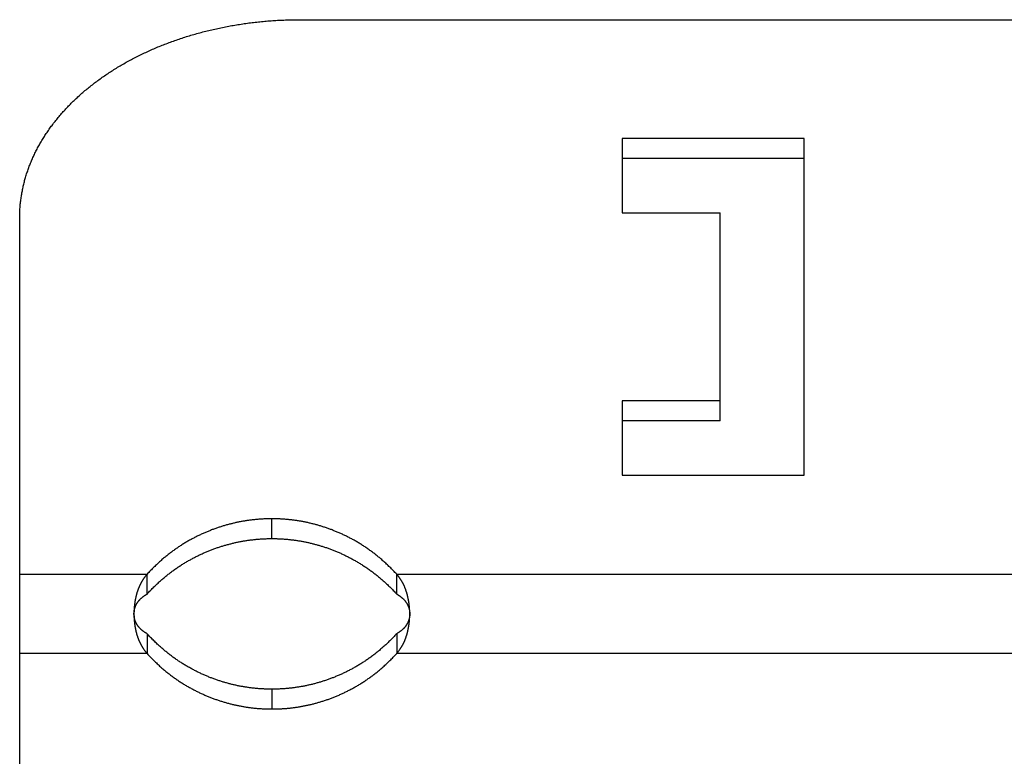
# Model space of a CAD drawing. Extents: x 0 to 841, y 0 to 594.
# Tile 16 of 66: x 114 to 131, y 375 to 388. Entities that reach past the tile are written whole.
import ezdxf

# ---------------------------------------------------------------- set-up
doc = ezdxf.new("R2010")
doc.units = 0
doc.header["$LTSCALE"] = 46.255
doc.layers.get('0').update_dxf_attribs({"linetype": 'CONTINUOUS'})

msp = doc.modelspace()

# ---------------------------------------------------------------- linework, layer by layer
at = {"color": 7, "linetype": 'CONTINUOUS'}
for p, q in [((118.541, 387.715), (142.57, 387.715)), ((124.32, 385.594), (124.32, 384.268)), ((127.57, 385.594), (124.32, 385.594)), ((127.57, 379.583), (127.57, 385.594)), ((127.57, 385.24), (124.32, 385.24)), ((124.32, 384.268), (126.07, 384.268)), ((126.07, 380.556), (126.07, 384.268)), ((124.32, 380.909), (124.32, 379.583)), ((126.07, 380.909), (124.32, 380.909)), ((126.07, 380.556), (124.32, 380.556)), ((124.32, 379.583), (127.57, 379.583)), ((115.842, 377.462), (115.842, 377.816)), ((120.297, 377.462), (120.297, 377.816)), ((115.842, 376.755), (115.842, 376.401)), ((120.297, 376.755), (120.297, 376.401))]:
    msp.add_line(p, q, dxfattribs=at)
at = {"color": 9, "linetype": 'CONTINUOUS'}
for p, q in [((118.07, 378.453), (118.07, 378.806)), ((113.57, 377.816), (115.842, 377.816)), ((120.297, 377.816), (140.842, 377.816)), ((115.842, 376.401), (113.57, 376.401)), ((140.842, 376.401), (120.297, 376.401)), ((118.07, 375.764), (118.07, 375.411))]:
    msp.add_line(p, q, dxfattribs=at)
at = {"color": 7, "linetype": 'CONTINUOUS'}
for points in [[(116.467, 387.387), (116.493, 387.396), (116.519, 387.404), (116.545, 387.412), (116.571, 387.42), (116.597, 387.428), (116.623, 387.436), (116.65, 387.444), (116.676, 387.452), (116.702, 387.459), (116.729, 387.467), (116.756, 387.474), (116.782, 387.481), (116.809, 387.489), (116.836, 387.496), (116.863, 387.503), (116.889, 387.509), (116.916, 387.516), (116.943, 387.523), (116.97, 387.529), (116.997, 387.536), (117.025, 387.542), (117.052, 387.548), (117.079, 387.554), (117.106, 387.56), (117.134, 387.566), (117.161, 387.572), (117.188, 387.577), (117.216, 387.583), (117.243, 387.588), (117.271, 387.594), (117.299, 387.599), (117.326, 387.604), (117.354, 387.609), (117.382, 387.614), (117.409, 387.619), (117.437, 387.623), (117.465, 387.628), (117.493, 387.632), (117.521, 387.636), (117.549, 387.641), (117.577, 387.645), (117.605, 387.649), (117.633, 387.652), (117.661, 387.656), (117.689, 387.66), (117.717, 387.663), (117.745, 387.667), (117.773, 387.67), (117.802, 387.673), (117.83, 387.676), (117.858, 387.679), (117.886, 387.682), (117.915, 387.685), (117.943, 387.687), (117.971, 387.69), (118, 387.692), (118.028, 387.694), (118.056, 387.696), (118.085, 387.698), (118.113, 387.7), (118.142, 387.702), (118.17, 387.704), (118.199, 387.705), (118.227, 387.707), (118.256, 387.708), (118.284, 387.709), (118.313, 387.71), (118.341, 387.711), (118.37, 387.712), (118.398, 387.713), (118.427, 387.714), (118.455, 387.714), (118.484, 387.715), (118.513, 387.715), (118.541, 387.715)], [(113.57, 366.222), (113.57, 384.2), (113.57, 384.22), (113.57, 384.24), (113.571, 384.26), (113.572, 384.28), (113.573, 384.301), (113.574, 384.321), (113.575, 384.341), (113.576, 384.361), (113.578, 384.381), (113.579, 384.402), (113.581, 384.422), (113.583, 384.442), (113.586, 384.462), (113.588, 384.482), (113.59, 384.502), (113.593, 384.522), (113.596, 384.542), (113.599, 384.562), (113.602, 384.583), (113.606, 384.603), (113.609, 384.623), (113.613, 384.643), (113.617, 384.663), (113.621, 384.683), (113.625, 384.703), (113.629, 384.723), (113.633, 384.743), (113.638, 384.763), (113.643, 384.782), (113.648, 384.802), (113.653, 384.822), (113.658, 384.842), (113.664, 384.862), (113.669, 384.882), (113.675, 384.901), (113.681, 384.921), (113.687, 384.941), (113.693, 384.961), (113.7, 384.98), (113.706, 385), (113.713, 385.02), (113.72, 385.039), (113.727, 385.059), (113.734, 385.078), (113.741, 385.098), (113.749, 385.117), (113.756, 385.137), (113.764, 385.156), (113.772, 385.176), (113.78, 385.195), (113.789, 385.214), (113.797, 385.234), (113.806, 385.253), (113.814, 385.272), (113.823, 385.291), (113.832, 385.31), (113.842, 385.33), (113.851, 385.349), (113.86, 385.368), (113.87, 385.387), (113.88, 385.406), (113.89, 385.425), (113.9, 385.443), (113.91, 385.462), (113.921, 385.481), (113.931, 385.5), (113.942, 385.519), (113.953, 385.537), (113.964, 385.556), (113.975, 385.574), (113.987, 385.593), (113.998, 385.611), (114.01, 385.63), (114.021, 385.648), (114.033, 385.667), (114.045, 385.685), (114.058, 385.703), (114.07, 385.721), (114.083, 385.739), (114.095, 385.758), (114.108, 385.776), (114.121, 385.794), (114.134, 385.812), (114.147, 385.829), (114.161, 385.847), (114.174, 385.865), (114.188, 385.883), (114.202, 385.9), (114.216, 385.918), (114.23, 385.936), (114.244, 385.953), (114.259, 385.971), (114.273, 385.988), (114.288, 386.005), (114.303, 386.023), (114.318, 386.04), (114.333, 386.057), (114.348, 386.074), (114.363, 386.091), (114.379, 386.108), (114.395, 386.125), (114.41, 386.142), (114.426, 386.158), (114.442, 386.175), (114.458, 386.192), (114.475, 386.208), (114.491, 386.225), (114.508, 386.241), (114.525, 386.258), (114.541, 386.274), (114.558, 386.29), (114.575, 386.306), (114.593, 386.322), (114.61, 386.339), (114.628, 386.354), (114.645, 386.37), (114.663, 386.386), (114.681, 386.402), (114.699, 386.418), (114.717, 386.433), (114.735, 386.449), (114.754, 386.464), (114.772, 386.48), (114.791, 386.495), (114.81, 386.51), (114.829, 386.525), (114.848, 386.54), (114.867, 386.555), (114.886, 386.57), (114.905, 386.585), (114.925, 386.6), (114.944, 386.614), (114.964, 386.629), (114.984, 386.644), (115.004, 386.658), (115.024, 386.672), (115.044, 386.687), (115.065, 386.701), (115.085, 386.715), (115.105, 386.729), (115.126, 386.743), (115.147, 386.757), (115.168, 386.771), (115.189, 386.784), (115.21, 386.798), (115.231, 386.811), (115.252, 386.825), (115.274, 386.838), (115.295, 386.852), (115.317, 386.865), (115.339, 386.878), (115.361, 386.891), (115.383, 386.904), (115.405, 386.917), (115.427, 386.929), (115.449, 386.942), (115.471, 386.954), (115.494, 386.967), (115.516, 386.979), (115.539, 386.992), (115.562, 387.004), (115.585, 387.016), (115.608, 387.028), (115.631, 387.04), (115.654, 387.052), (115.677, 387.063), (115.7, 387.075), (115.724, 387.087), (115.747, 387.098), (115.771, 387.109), (115.795, 387.121), (115.819, 387.132), (115.842, 387.143), (115.866, 387.154), (115.89, 387.165), (115.915, 387.175), (115.939, 387.186), (115.963, 387.197), (115.988, 387.207), (116.012, 387.218), (116.037, 387.228), (116.061, 387.238), (116.086, 387.248), (116.111, 387.258), (116.136, 387.268), (116.161, 387.278), (116.186, 387.287), (116.211, 387.297), (116.236, 387.306), (116.262, 387.316), (116.287, 387.325), (116.312, 387.334), (116.338, 387.343), (116.364, 387.352), (116.389, 387.361), (116.415, 387.37), (116.441, 387.379), (116.467, 387.387)], [(118.055, 378.806), (118.041, 378.806), (118.026, 378.806), (118.012, 378.806), (117.997, 378.805), (117.983, 378.805), (117.968, 378.805), (117.953, 378.804), (117.939, 378.803), (117.924, 378.803), (117.909, 378.802), (117.895, 378.801), (117.88, 378.8), (117.865, 378.799), (117.85, 378.798), (117.835, 378.797), (117.821, 378.796), (117.806, 378.795), (117.791, 378.793), (117.776, 378.792), (117.761, 378.79), (117.746, 378.789), (117.731, 378.787), (117.716, 378.785), (117.7, 378.783), (117.685, 378.781), (117.67, 378.779), (117.655, 378.777), (117.64, 378.775), (117.624, 378.773), (117.609, 378.771), (117.594, 378.768), (117.579, 378.766), (117.564, 378.763), (117.549, 378.761), (117.534, 378.758), (117.519, 378.755), (117.504, 378.752), (117.489, 378.749), (117.474, 378.746), (117.459, 378.743), (117.443, 378.74), (117.428, 378.737), (117.413, 378.734), (117.398, 378.73), (117.383, 378.727), (117.368, 378.723), (117.353, 378.719), (117.338, 378.716), (117.323, 378.712), (117.308, 378.708), (117.293, 378.704), (117.278, 378.7), (117.263, 378.696), (117.248, 378.691), (117.233, 378.687), (117.217, 378.683), (117.202, 378.678), (117.187, 378.674), (117.172, 378.669), (117.157, 378.664), (117.142, 378.659), (117.127, 378.654), (117.112, 378.649), (117.097, 378.644), (117.082, 378.639), (117.067, 378.634), (117.052, 378.628), (117.037, 378.623), (117.022, 378.617), (117.007, 378.612), (116.992, 378.606), (116.977, 378.6), (116.962, 378.594), (116.947, 378.588), (116.932, 378.582), (116.917, 378.576), (116.901, 378.569), (116.886, 378.563), (116.871, 378.556), (116.856, 378.55), (116.841, 378.543), (116.826, 378.536), (116.811, 378.529), (116.796, 378.522), (116.781, 378.515), (116.766, 378.508), (116.751, 378.501), (116.736, 378.493), (116.721, 378.486), (116.706, 378.478), (116.691, 378.47), (116.675, 378.463), (116.66, 378.455), (116.645, 378.447), (116.63, 378.438), (116.615, 378.43), (116.6, 378.422), (116.585, 378.413), (116.57, 378.404), (116.555, 378.396), (116.54, 378.387), (116.525, 378.378), (116.51, 378.369), (116.495, 378.36), (116.48, 378.351), (116.465, 378.341), (116.45, 378.332), (116.436, 378.322), (116.421, 378.313), (116.406, 378.303), (116.392, 378.293), (116.377, 378.283), (116.363, 378.273), (116.348, 378.263), (116.334, 378.253), (116.319, 378.243), (116.305, 378.233), (116.291, 378.222), (116.277, 378.212), (116.263, 378.201), (116.249, 378.19), (116.235, 378.18), (116.221, 378.169), (116.207, 378.158), (116.193, 378.147), (116.179, 378.135), (116.165, 378.124), (116.151, 378.113), (116.137, 378.101), (116.123, 378.089), (116.109, 378.077), (116.095, 378.064), (116.081, 378.052), (116.067, 378.039), (116.052, 378.026), (116.038, 378.013), (116.023, 377.999), (116.009, 377.985), (115.994, 377.971), (115.979, 377.957), (115.964, 377.942), (115.949, 377.928), (115.934, 377.913), (115.919, 377.897), (115.904, 377.881), (115.889, 377.865), (115.873, 377.849), (115.858, 377.833), (115.842, 377.816)], [(120.297, 377.816), (120.282, 377.833), (120.266, 377.849), (120.251, 377.865), (120.235, 377.881), (120.22, 377.897), (120.205, 377.913), (120.19, 377.928), (120.175, 377.942), (120.16, 377.957), (120.145, 377.971), (120.131, 377.985), (120.116, 377.999), (120.101, 378.013), (120.087, 378.026), (120.073, 378.039), (120.058, 378.052), (120.044, 378.064), (120.03, 378.077), (120.016, 378.089), (120.002, 378.101), (119.988, 378.113), (119.974, 378.124), (119.96, 378.135), (119.946, 378.147), (119.933, 378.158), (119.919, 378.169), (119.905, 378.18), (119.891, 378.19), (119.877, 378.201), (119.863, 378.212), (119.848, 378.222), (119.834, 378.233), (119.82, 378.243), (119.805, 378.253), (119.791, 378.263), (119.777, 378.273), (119.762, 378.283), (119.748, 378.293), (119.733, 378.303), (119.718, 378.313), (119.704, 378.322), (119.689, 378.332), (119.674, 378.341), (119.659, 378.351), (119.644, 378.36), (119.629, 378.369), (119.614, 378.378), (119.599, 378.387), (119.584, 378.396), (119.569, 378.404), (119.554, 378.413), (119.539, 378.422), (119.524, 378.43), (119.509, 378.438), (119.494, 378.447), (119.479, 378.455), (119.464, 378.463), (119.449, 378.47), (119.434, 378.478), (119.419, 378.486), (119.404, 378.493), (119.388, 378.501), (119.373, 378.508), (119.358, 378.515), (119.343, 378.522), (119.328, 378.529), (119.313, 378.536), (119.298, 378.543), (119.283, 378.55), (119.268, 378.556), (119.253, 378.563), (119.238, 378.569), (119.223, 378.576), (119.208, 378.582), (119.193, 378.588), (119.178, 378.594), (119.162, 378.6), (119.147, 378.606), (119.132, 378.612), (119.117, 378.617), (119.102, 378.623), (119.087, 378.628), (119.072, 378.634), (119.057, 378.639), (119.042, 378.644), (119.027, 378.649), (119.012, 378.654), (118.997, 378.659), (118.982, 378.664), (118.967, 378.669), (118.952, 378.674), (118.937, 378.678), (118.922, 378.683), (118.907, 378.687), (118.892, 378.691), (118.877, 378.696), (118.862, 378.7), (118.846, 378.704), (118.831, 378.708), (118.816, 378.712), (118.801, 378.716), (118.786, 378.719), (118.771, 378.723), (118.756, 378.727), (118.741, 378.73), (118.726, 378.734), (118.711, 378.737), (118.696, 378.74), (118.681, 378.743), (118.666, 378.746), (118.651, 378.749), (118.636, 378.752), (118.621, 378.755), (118.605, 378.758), (118.59, 378.761), (118.575, 378.763), (118.56, 378.766), (118.545, 378.768), (118.53, 378.771), (118.515, 378.773), (118.5, 378.775), (118.484, 378.777), (118.469, 378.779), (118.454, 378.781), (118.439, 378.783), (118.424, 378.785), (118.409, 378.787), (118.394, 378.789), (118.379, 378.79), (118.364, 378.792), (118.349, 378.793), (118.334, 378.795), (118.319, 378.796), (118.304, 378.797), (118.289, 378.798), (118.274, 378.799), (118.259, 378.8), (118.245, 378.801), (118.23, 378.802), (118.215, 378.803), (118.201, 378.803), (118.186, 378.804), (118.171, 378.805), (118.157, 378.805), (118.142, 378.805), (118.128, 378.806), (118.113, 378.806), (118.099, 378.806), (118.084, 378.806), (118.055, 378.806)], [(115.842, 377.462), (115.858, 377.479), (115.873, 377.496), (115.889, 377.512), (115.904, 377.528), (115.919, 377.544), (115.934, 377.559), (115.949, 377.574), (115.964, 377.589), (115.979, 377.603), (115.994, 377.618), (116.009, 377.632), (116.023, 377.646), (116.038, 377.659), (116.052, 377.672), (116.067, 377.685), (116.081, 377.698), (116.095, 377.711), (116.109, 377.723), (116.123, 377.735), (116.137, 377.747), (116.151, 377.759), (116.165, 377.771), (116.179, 377.782), (116.193, 377.793), (116.207, 377.804), (116.221, 377.815), (116.235, 377.826), (116.249, 377.837), (116.263, 377.848), (116.277, 377.858), (116.291, 377.869), (116.305, 377.879), (116.319, 377.889), (116.334, 377.9), (116.348, 377.91), (116.363, 377.92), (116.377, 377.93), (116.392, 377.94), (116.406, 377.949), (116.421, 377.959), (116.436, 377.969), (116.45, 377.978), (116.465, 377.988), (116.48, 377.997), (116.495, 378.006), (116.51, 378.015), (116.525, 378.024), (116.54, 378.033), (116.555, 378.042), (116.57, 378.051), (116.585, 378.06), (116.6, 378.068), (116.615, 378.076), (116.63, 378.085), (116.645, 378.093), (116.66, 378.101), (116.675, 378.109), (116.691, 378.117), (116.706, 378.125), (116.721, 378.132), (116.736, 378.14), (116.751, 378.147), (116.766, 378.154), (116.781, 378.162), (116.796, 378.169), (116.811, 378.176), (116.826, 378.183), (116.841, 378.19), (116.856, 378.196), (116.871, 378.203), (116.886, 378.209), (116.901, 378.216), (116.917, 378.222), (116.932, 378.228), (116.947, 378.235), (116.962, 378.241), (116.977, 378.247), (116.992, 378.252), (117.007, 378.258), (117.022, 378.264), (117.037, 378.269), (117.052, 378.275), (117.067, 378.28), (117.082, 378.285), (117.097, 378.291), (117.112, 378.296), (117.127, 378.301), (117.142, 378.306), (117.157, 378.311), (117.172, 378.315), (117.187, 378.32), (117.202, 378.325), (117.217, 378.329), (117.233, 378.334), (117.248, 378.338), (117.263, 378.342), (117.278, 378.346), (117.293, 378.35), (117.308, 378.354), (117.323, 378.358), (117.338, 378.362), (117.353, 378.366), (117.368, 378.369), (117.383, 378.373), (117.398, 378.377), (117.413, 378.38), (117.428, 378.383), (117.443, 378.387), (117.459, 378.39), (117.474, 378.393), (117.489, 378.396), (117.504, 378.399), (117.519, 378.402), (117.534, 378.404), (117.549, 378.407), (117.564, 378.41), (117.579, 378.412), (117.594, 378.415), (117.609, 378.417), (117.624, 378.419), (117.64, 378.422), (117.655, 378.424), (117.67, 378.426), (117.685, 378.428), (117.7, 378.43), (117.716, 378.432), (117.731, 378.433), (117.746, 378.435), (117.761, 378.437), (117.776, 378.438), (117.791, 378.44), (117.806, 378.441), (117.821, 378.442), (117.835, 378.444), (117.85, 378.445), (117.865, 378.446), (117.88, 378.447), (117.895, 378.448), (117.909, 378.448), (117.924, 378.449), (117.939, 378.45), (117.953, 378.451), (117.968, 378.451), (117.983, 378.452), (117.997, 378.452), (118.012, 378.452), (118.026, 378.452), (118.041, 378.453), (118.055, 378.453)], [(118.055, 378.453), (118.084, 378.453), (118.099, 378.453), (118.113, 378.452), (118.128, 378.452), (118.142, 378.452), (118.157, 378.452), (118.171, 378.451), (118.186, 378.451), (118.201, 378.45), (118.215, 378.449), (118.23, 378.448), (118.245, 378.448), (118.259, 378.447), (118.274, 378.446), (118.289, 378.445), (118.304, 378.444), (118.319, 378.442), (118.334, 378.441), (118.349, 378.44), (118.364, 378.438), (118.379, 378.437), (118.394, 378.435), (118.409, 378.433), (118.424, 378.432), (118.439, 378.43), (118.454, 378.428), (118.469, 378.426), (118.484, 378.424), (118.5, 378.422), (118.515, 378.419), (118.53, 378.417), (118.545, 378.415), (118.56, 378.412), (118.575, 378.41), (118.59, 378.407), (118.605, 378.404), (118.621, 378.402), (118.636, 378.399), (118.651, 378.396), (118.666, 378.393), (118.681, 378.39), (118.696, 378.387), (118.711, 378.383), (118.726, 378.38), (118.741, 378.377), (118.756, 378.373), (118.771, 378.369), (118.786, 378.366), (118.801, 378.362), (118.816, 378.358), (118.831, 378.354), (118.846, 378.35), (118.862, 378.346), (118.877, 378.342), (118.892, 378.338), (118.907, 378.334), (118.922, 378.329), (118.937, 378.325), (118.952, 378.32), (118.967, 378.315), (118.982, 378.311), (118.997, 378.306), (119.012, 378.301), (119.027, 378.296), (119.042, 378.291), (119.057, 378.285), (119.072, 378.28), (119.087, 378.275), (119.102, 378.269), (119.117, 378.264), (119.132, 378.258), (119.147, 378.252), (119.162, 378.247), (119.178, 378.241), (119.193, 378.235), (119.208, 378.228), (119.223, 378.222), (119.238, 378.216), (119.253, 378.209), (119.268, 378.203), (119.283, 378.196), (119.298, 378.19), (119.313, 378.183), (119.328, 378.176), (119.343, 378.169), (119.358, 378.162), (119.373, 378.154), (119.388, 378.147), (119.404, 378.14), (119.419, 378.132), (119.434, 378.125), (119.449, 378.117), (119.464, 378.109), (119.479, 378.101), (119.494, 378.093), (119.509, 378.085), (119.524, 378.076), (119.539, 378.068), (119.554, 378.06), (119.569, 378.051), (119.584, 378.042), (119.599, 378.033), (119.614, 378.024), (119.629, 378.015), (119.644, 378.006), (119.659, 377.997), (119.674, 377.988), (119.689, 377.978), (119.704, 377.969), (119.718, 377.959), (119.733, 377.949), (119.748, 377.94), (119.762, 377.93), (119.777, 377.92), (119.791, 377.91), (119.805, 377.9), (119.82, 377.889), (119.834, 377.879), (119.848, 377.869), (119.863, 377.858), (119.877, 377.848), (119.891, 377.837), (119.905, 377.826), (119.919, 377.815), (119.933, 377.804), (119.946, 377.793), (119.96, 377.782), (119.974, 377.771), (119.988, 377.759), (120.002, 377.747), (120.016, 377.735), (120.03, 377.723), (120.044, 377.711), (120.058, 377.698), (120.073, 377.685), (120.087, 377.672), (120.101, 377.659), (120.116, 377.646), (120.131, 377.632), (120.145, 377.618), (120.16, 377.603), (120.175, 377.589), (120.19, 377.574), (120.205, 377.559), (120.22, 377.544), (120.235, 377.528), (120.251, 377.512), (120.266, 377.496), (120.282, 377.479), (120.297, 377.462)], [(115.842, 377.816), (115.837, 377.81), (115.832, 377.804), (115.827, 377.799), (115.823, 377.793), (115.818, 377.787), (115.813, 377.782), (115.809, 377.776), (115.804, 377.77), (115.8, 377.764), (115.796, 377.759), (115.792, 377.753), (115.787, 377.747), (115.783, 377.741), (115.779, 377.735), (115.775, 377.729), (115.771, 377.723), (115.767, 377.717), (115.764, 377.711), (115.76, 377.705), (115.756, 377.699), (115.753, 377.693), (115.749, 377.687), (115.745, 377.681), (115.742, 377.675), (115.739, 377.669), (115.735, 377.663), (115.732, 377.657), (115.729, 377.651), (115.726, 377.645), (115.723, 377.639), (115.72, 377.633), (115.717, 377.626), (115.714, 377.62), (115.711, 377.614), (115.708, 377.607), (115.705, 377.601), (115.702, 377.595), (115.699, 377.588), (115.697, 377.582), (115.694, 377.575), (115.691, 377.569), (115.689, 377.562), (115.686, 377.556), (115.684, 377.549), (115.681, 377.543), (115.679, 377.536), (115.677, 377.529), (115.674, 377.523), (115.672, 377.516), (115.67, 377.509), (115.668, 377.502), (115.665, 377.496), (115.663, 377.489), (115.661, 377.482), (115.659, 377.475), (115.657, 377.468), (115.655, 377.461), (115.653, 377.454), (115.652, 377.447), (115.65, 377.441), (115.648, 377.434), (115.646, 377.427), (115.645, 377.42), (115.643, 377.413), (115.641, 377.406), (115.64, 377.399), (115.638, 377.391), (115.637, 377.384), (115.635, 377.377), (115.634, 377.37), (115.633, 377.363), (115.631, 377.356), (115.63, 377.349), (115.629, 377.342), (115.627, 377.335), (115.626, 377.327), (115.625, 377.32), (115.624, 377.313), (115.623, 377.306), (115.622, 377.299), (115.621, 377.291), (115.62, 377.284), (115.619, 377.277), (115.618, 377.27), (115.618, 377.262), (115.617, 377.255), (115.616, 377.248), (115.615, 377.241), (115.615, 377.233), (115.614, 377.226), (115.613, 377.219), (115.613, 377.211), (115.612, 377.204), (115.612, 377.197), (115.611, 377.189), (115.611, 377.182), (115.611, 377.175), (115.61, 377.167), (115.61, 377.16), (115.61, 377.153), (115.61, 377.145), (115.609, 377.138), (115.609, 377.131), (115.609, 377.123), (115.609, 377.116), (115.609, 377.108)], [(120.53, 377.116), (120.53, 377.123), (120.53, 377.131), (120.53, 377.138), (120.53, 377.145), (120.529, 377.153), (120.529, 377.16), (120.529, 377.167), (120.529, 377.175), (120.528, 377.182), (120.528, 377.189), (120.527, 377.197), (120.527, 377.204), (120.526, 377.211), (120.526, 377.219), (120.525, 377.226), (120.525, 377.233), (120.524, 377.241), (120.523, 377.248), (120.522, 377.255), (120.522, 377.262), (120.521, 377.27), (120.52, 377.277), (120.519, 377.284), (120.518, 377.291), (120.517, 377.299), (120.516, 377.306), (120.515, 377.313), (120.514, 377.32), (120.513, 377.327), (120.512, 377.335), (120.511, 377.342), (120.509, 377.349), (120.508, 377.356), (120.507, 377.363), (120.505, 377.37), (120.504, 377.377), (120.502, 377.384), (120.501, 377.391), (120.499, 377.399), (120.498, 377.406), (120.496, 377.413), (120.495, 377.42), (120.493, 377.427), (120.491, 377.434), (120.489, 377.441), (120.488, 377.447), (120.486, 377.454), (120.484, 377.461), (120.482, 377.468), (120.48, 377.475), (120.478, 377.482), (120.476, 377.489), (120.474, 377.496), (120.472, 377.502), (120.469, 377.509), (120.467, 377.516), (120.465, 377.523), (120.463, 377.529), (120.46, 377.536), (120.458, 377.543), (120.455, 377.549), (120.453, 377.556), (120.45, 377.562), (120.448, 377.569), (120.445, 377.575), (120.443, 377.582), (120.44, 377.588), (120.437, 377.595), (120.434, 377.601), (120.432, 377.607), (120.429, 377.614), (120.426, 377.62), (120.423, 377.626), (120.42, 377.633), (120.417, 377.639), (120.414, 377.645), (120.41, 377.651), (120.407, 377.657), (120.404, 377.663), (120.401, 377.669), (120.397, 377.675), (120.394, 377.681), (120.39, 377.687), (120.387, 377.693), (120.383, 377.699), (120.379, 377.705), (120.376, 377.711), (120.372, 377.717), (120.368, 377.723), (120.364, 377.729), (120.36, 377.735), (120.356, 377.741), (120.352, 377.747), (120.348, 377.753), (120.343, 377.759), (120.339, 377.764), (120.335, 377.77), (120.33, 377.776), (120.326, 377.782), (120.321, 377.787), (120.317, 377.793), (120.312, 377.799), (120.307, 377.804), (120.302, 377.81), (120.297, 377.816)], [(115.609, 377.101), (115.609, 377.11), (115.609, 377.114), (115.609, 377.117), (115.609, 377.12), (115.61, 377.124), (115.61, 377.127), (115.61, 377.131), (115.61, 377.134), (115.61, 377.137), (115.611, 377.141), (115.611, 377.144), (115.611, 377.148), (115.612, 377.151), (115.612, 377.154), (115.613, 377.158), (115.613, 377.161), (115.614, 377.164), (115.614, 377.168), (115.615, 377.171), (115.615, 377.175), (115.616, 377.178), (115.617, 377.181), (115.617, 377.185), (115.618, 377.188), (115.619, 377.192), (115.62, 377.195), (115.621, 377.198), (115.622, 377.202), (115.622, 377.205), (115.623, 377.208), (115.624, 377.212), (115.625, 377.215), (115.627, 377.219), (115.628, 377.222), (115.629, 377.225), (115.63, 377.229), (115.631, 377.232), (115.633, 377.236), (115.634, 377.239), (115.635, 377.243), (115.637, 377.246), (115.638, 377.249), (115.639, 377.253), (115.641, 377.256), (115.643, 377.26), (115.644, 377.263), (115.646, 377.266), (115.647, 377.27), (115.649, 377.273), (115.651, 377.277), (115.653, 377.28), (115.655, 377.284), (115.657, 377.287), (115.658, 377.29), (115.66, 377.294), (115.663, 377.297), (115.665, 377.301), (115.667, 377.304), (115.669, 377.307), (115.671, 377.311), (115.673, 377.314), (115.676, 377.318), (115.678, 377.321), (115.681, 377.324), (115.683, 377.328), (115.686, 377.331), (115.688, 377.335), (115.691, 377.338), (115.694, 377.341), (115.696, 377.345), (115.699, 377.348), (115.702, 377.351), (115.705, 377.355), (115.708, 377.358), (115.711, 377.361), (115.714, 377.365), (115.717, 377.368), (115.72, 377.371), (115.724, 377.375), (115.727, 377.378), (115.73, 377.381), (115.734, 377.384), (115.737, 377.388), (115.741, 377.391), (115.745, 377.394), (115.749, 377.398), (115.753, 377.401), (115.757, 377.404), (115.761, 377.408), (115.765, 377.411), (115.769, 377.414), (115.774, 377.418), (115.778, 377.421), (115.783, 377.425), (115.788, 377.428), (115.793, 377.431), (115.798, 377.435), (115.803, 377.438), (115.808, 377.442), (115.813, 377.445), (115.819, 377.448), (115.824, 377.452), (115.83, 377.455), (115.836, 377.459), (115.842, 377.462)], [(120.297, 377.462), (120.303, 377.459), (120.309, 377.455), (120.315, 377.452), (120.32, 377.448), (120.326, 377.445), (120.331, 377.442), (120.337, 377.438), (120.342, 377.435), (120.347, 377.431), (120.351, 377.428), (120.356, 377.425), (120.361, 377.421), (120.365, 377.418), (120.37, 377.414), (120.374, 377.411), (120.378, 377.408), (120.383, 377.404), (120.387, 377.401), (120.391, 377.398), (120.394, 377.394), (120.398, 377.391), (120.402, 377.388), (120.405, 377.384), (120.409, 377.381), (120.412, 377.378), (120.416, 377.375), (120.419, 377.371), (120.422, 377.368), (120.425, 377.365), (120.428, 377.361), (120.431, 377.358), (120.434, 377.355), (120.437, 377.351), (120.44, 377.348), (120.443, 377.345), (120.446, 377.341), (120.448, 377.338), (120.451, 377.335), (120.454, 377.331), (120.456, 377.328), (120.459, 377.325), (120.461, 377.321), (120.463, 377.318), (120.466, 377.314), (120.468, 377.311), (120.47, 377.308), (120.472, 377.304), (120.475, 377.301), (120.477, 377.297), (120.479, 377.294), (120.481, 377.29), (120.483, 377.287), (120.485, 377.284), (120.487, 377.28), (120.488, 377.277), (120.49, 377.273), (120.492, 377.27), (120.494, 377.266), (120.495, 377.263), (120.497, 377.26), (120.498, 377.256), (120.5, 377.253), (120.501, 377.249), (120.503, 377.246), (120.504, 377.243), (120.505, 377.239), (120.507, 377.236), (120.508, 377.232), (120.509, 377.229), (120.51, 377.225), (120.512, 377.222), (120.513, 377.219), (120.514, 377.215), (120.515, 377.212), (120.516, 377.208), (120.517, 377.205), (120.518, 377.202), (120.519, 377.198), (120.519, 377.195), (120.52, 377.192), (120.521, 377.188), (120.522, 377.185), (120.523, 377.181), (120.523, 377.178), (120.524, 377.175), (120.525, 377.171), (120.525, 377.168), (120.526, 377.164), (120.526, 377.161), (120.527, 377.158), (120.527, 377.154), (120.528, 377.151), (120.528, 377.148), (120.528, 377.144), (120.529, 377.141), (120.529, 377.137), (120.529, 377.134), (120.529, 377.131), (120.53, 377.127), (120.53, 377.124), (120.53, 377.12), (120.53, 377.117), (120.53, 377.114), (120.53, 377.11)], [(115.842, 376.755), (115.836, 376.758), (115.83, 376.762), (115.824, 376.765), (115.819, 376.769), (115.813, 376.772), (115.808, 376.775), (115.803, 376.779), (115.798, 376.782), (115.793, 376.786), (115.788, 376.789), (115.783, 376.792), (115.778, 376.796), (115.774, 376.799), (115.769, 376.803), (115.765, 376.806), (115.761, 376.809), (115.757, 376.813), (115.753, 376.816), (115.749, 376.819), (115.745, 376.823), (115.741, 376.826), (115.737, 376.829), (115.734, 376.832), (115.73, 376.836), (115.727, 376.839), (115.724, 376.842), (115.72, 376.846), (115.717, 376.849), (115.714, 376.852), (115.711, 376.856), (115.708, 376.859), (115.705, 376.862), (115.702, 376.866), (115.699, 376.869), (115.696, 376.872), (115.694, 376.876), (115.691, 376.879), (115.688, 376.882), (115.686, 376.886), (115.683, 376.889), (115.681, 376.892), (115.678, 376.896), (115.676, 376.899), (115.673, 376.903), (115.671, 376.906), (115.669, 376.909), (115.667, 376.913), (115.665, 376.916), (115.663, 376.92), (115.66, 376.923), (115.658, 376.927), (115.657, 376.93), (115.655, 376.933), (115.653, 376.937), (115.651, 376.94), (115.649, 376.944), (115.647, 376.947), (115.646, 376.951), (115.644, 376.954), (115.643, 376.957), (115.641, 376.961), (115.639, 376.964), (115.638, 376.968), (115.637, 376.971), (115.635, 376.974), (115.634, 376.978), (115.633, 376.981), (115.631, 376.985), (115.63, 376.988), (115.629, 376.991), (115.628, 376.995), (115.627, 376.998), (115.625, 377.002), (115.624, 377.005), (115.623, 377.008), (115.622, 377.012), (115.622, 377.015), (115.621, 377.019), (115.62, 377.022), (115.619, 377.025), (115.618, 377.029), (115.617, 377.032), (115.617, 377.036), (115.616, 377.039), (115.615, 377.042), (115.615, 377.046), (115.614, 377.049), (115.614, 377.053), (115.613, 377.056), (115.613, 377.059), (115.612, 377.063), (115.612, 377.066), (115.611, 377.069), (115.611, 377.073), (115.611, 377.076), (115.61, 377.08), (115.61, 377.083), (115.61, 377.086), (115.61, 377.09), (115.61, 377.093), (115.609, 377.097), (115.609, 377.1), (115.609, 377.103), (115.609, 377.107)], [(115.609, 377.101), (115.609, 377.094), (115.609, 377.086), (115.609, 377.079), (115.61, 377.072), (115.61, 377.064), (115.61, 377.057), (115.61, 377.05), (115.611, 377.042), (115.611, 377.035), (115.611, 377.028), (115.612, 377.02), (115.612, 377.013), (115.613, 377.006), (115.613, 376.998), (115.614, 376.991), (115.615, 376.984), (115.615, 376.976), (115.616, 376.969), (115.617, 376.962), (115.618, 376.955), (115.618, 376.947), (115.619, 376.94), (115.62, 376.933), (115.621, 376.926), (115.622, 376.918), (115.623, 376.911), (115.624, 376.904), (115.625, 376.897), (115.626, 376.89), (115.627, 376.882), (115.629, 376.875), (115.63, 376.868), (115.631, 376.861), (115.633, 376.854), (115.634, 376.847), (115.635, 376.84), (115.637, 376.833), (115.638, 376.825), (115.64, 376.818), (115.641, 376.811), (115.643, 376.804), (115.645, 376.797), (115.646, 376.79), (115.648, 376.783), (115.65, 376.776), (115.652, 376.769), (115.653, 376.763), (115.655, 376.756), (115.657, 376.749), (115.659, 376.742), (115.661, 376.735), (115.663, 376.728), (115.665, 376.721), (115.668, 376.714), (115.67, 376.708), (115.672, 376.701), (115.674, 376.694), (115.677, 376.688), (115.679, 376.681), (115.681, 376.674), (115.684, 376.668), (115.686, 376.661), (115.689, 376.655), (115.691, 376.648), (115.694, 376.642), (115.697, 376.635), (115.699, 376.629), (115.702, 376.622), (115.705, 376.616), (115.708, 376.61), (115.711, 376.603), (115.714, 376.597), (115.717, 376.591), (115.72, 376.584), (115.723, 376.578), (115.726, 376.572), (115.729, 376.566), (115.732, 376.56), (115.735, 376.554), (115.739, 376.548), (115.742, 376.542), (115.745, 376.536), (115.749, 376.53), (115.753, 376.524), (115.756, 376.518), (115.76, 376.512), (115.764, 376.506), (115.767, 376.5), (115.771, 376.494), (115.775, 376.488), (115.779, 376.482), (115.783, 376.476), (115.787, 376.47), (115.792, 376.464), (115.796, 376.458), (115.8, 376.453), (115.804, 376.447), (115.809, 376.441), (115.813, 376.435), (115.818, 376.43), (115.823, 376.424), (115.827, 376.418), (115.832, 376.413), (115.837, 376.407), (115.842, 376.401)], [(120.53, 377.116), (120.53, 377.107), (120.53, 377.103), (120.53, 377.1), (120.53, 377.097), (120.53, 377.093), (120.53, 377.09), (120.529, 377.086), (120.529, 377.083), (120.529, 377.08), (120.529, 377.076), (120.528, 377.073), (120.528, 377.069), (120.528, 377.066), (120.527, 377.063), (120.527, 377.059), (120.526, 377.056), (120.526, 377.053), (120.525, 377.049), (120.525, 377.046), (120.524, 377.042), (120.523, 377.039), (120.523, 377.036), (120.522, 377.032), (120.521, 377.029), (120.52, 377.025), (120.519, 377.022), (120.519, 377.019), (120.518, 377.015), (120.517, 377.012), (120.516, 377.008), (120.515, 377.005), (120.514, 377.002), (120.513, 376.998), (120.512, 376.995), (120.51, 376.991), (120.509, 376.988), (120.508, 376.985), (120.507, 376.981), (120.505, 376.978), (120.504, 376.974), (120.503, 376.971), (120.501, 376.968), (120.5, 376.964), (120.498, 376.961), (120.497, 376.957), (120.495, 376.954), (120.494, 376.951), (120.492, 376.947), (120.49, 376.944), (120.488, 376.94), (120.487, 376.937), (120.485, 376.933), (120.483, 376.93), (120.481, 376.927), (120.479, 376.923), (120.477, 376.92), (120.475, 376.916), (120.473, 376.913), (120.47, 376.909), (120.468, 376.906), (120.466, 376.903), (120.463, 376.899), (120.461, 376.896), (120.459, 376.892), (120.456, 376.889), (120.454, 376.886), (120.451, 376.882), (120.448, 376.879), (120.446, 376.876), (120.443, 376.872), (120.44, 376.869), (120.437, 376.866), (120.434, 376.862), (120.431, 376.859), (120.428, 376.856), (120.425, 376.852), (120.422, 376.849), (120.419, 376.846), (120.416, 376.842), (120.412, 376.839), (120.409, 376.836), (120.405, 376.832), (120.402, 376.829), (120.398, 376.826), (120.394, 376.823), (120.391, 376.819), (120.387, 376.816), (120.383, 376.813), (120.378, 376.809), (120.374, 376.806), (120.37, 376.803), (120.365, 376.799), (120.361, 376.796), (120.356, 376.792), (120.351, 376.789), (120.347, 376.786), (120.342, 376.782), (120.337, 376.779), (120.331, 376.775), (120.326, 376.772), (120.32, 376.769), (120.315, 376.765), (120.309, 376.762), (120.303, 376.758), (120.297, 376.755)], [(120.297, 376.401), (120.302, 376.407), (120.307, 376.413), (120.312, 376.418), (120.317, 376.424), (120.321, 376.43), (120.326, 376.435), (120.33, 376.441), (120.335, 376.447), (120.339, 376.453), (120.343, 376.458), (120.348, 376.464), (120.352, 376.47), (120.356, 376.476), (120.36, 376.482), (120.364, 376.488), (120.368, 376.494), (120.372, 376.5), (120.376, 376.506), (120.379, 376.512), (120.383, 376.518), (120.387, 376.524), (120.39, 376.53), (120.394, 376.536), (120.397, 376.542), (120.401, 376.548), (120.404, 376.554), (120.407, 376.56), (120.41, 376.566), (120.414, 376.572), (120.417, 376.578), (120.42, 376.584), (120.423, 376.591), (120.426, 376.597), (120.429, 376.603), (120.432, 376.61), (120.434, 376.616), (120.437, 376.622), (120.44, 376.629), (120.443, 376.635), (120.445, 376.642), (120.448, 376.648), (120.45, 376.655), (120.453, 376.661), (120.455, 376.668), (120.458, 376.674), (120.46, 376.681), (120.463, 376.688), (120.465, 376.694), (120.467, 376.701), (120.469, 376.708), (120.472, 376.714), (120.474, 376.721), (120.476, 376.728), (120.478, 376.735), (120.48, 376.742), (120.482, 376.749), (120.484, 376.756), (120.486, 376.763), (120.488, 376.769), (120.489, 376.776), (120.491, 376.783), (120.493, 376.79), (120.495, 376.797), (120.496, 376.804), (120.498, 376.811), (120.499, 376.818), (120.501, 376.825), (120.502, 376.833), (120.504, 376.84), (120.505, 376.847), (120.507, 376.854), (120.508, 376.861), (120.509, 376.868), (120.511, 376.875), (120.512, 376.882), (120.513, 376.89), (120.514, 376.897), (120.515, 376.904), (120.516, 376.911), (120.517, 376.918), (120.518, 376.926), (120.519, 376.933), (120.52, 376.94), (120.521, 376.947), (120.522, 376.955), (120.522, 376.962), (120.523, 376.969), (120.524, 376.976), (120.525, 376.984), (120.525, 376.991), (120.526, 376.998), (120.526, 377.006), (120.527, 377.013), (120.527, 377.02), (120.528, 377.028), (120.528, 377.035), (120.529, 377.042), (120.529, 377.05), (120.529, 377.057), (120.529, 377.064), (120.53, 377.072), (120.53, 377.079), (120.53, 377.086), (120.53, 377.094), (120.53, 377.101), (120.53, 377.108)], [(118.084, 375.764), (118.055, 375.764), (118.041, 375.764), (118.026, 375.765), (118.012, 375.765), (117.997, 375.765), (117.983, 375.765), (117.968, 375.766), (117.953, 375.766), (117.939, 375.767), (117.924, 375.768), (117.909, 375.768), (117.895, 375.769), (117.88, 375.77), (117.865, 375.771), (117.85, 375.772), (117.835, 375.773), (117.821, 375.775), (117.806, 375.776), (117.791, 375.777), (117.776, 375.779), (117.761, 375.78), (117.746, 375.782), (117.731, 375.783), (117.716, 375.785), (117.7, 375.787), (117.685, 375.789), (117.67, 375.791), (117.655, 375.793), (117.64, 375.795), (117.624, 375.798), (117.609, 375.8), (117.594, 375.802), (117.579, 375.805), (117.564, 375.807), (117.549, 375.81), (117.534, 375.813), (117.519, 375.815), (117.504, 375.818), (117.489, 375.821), (117.474, 375.824), (117.459, 375.827), (117.443, 375.83), (117.428, 375.834), (117.413, 375.837), (117.398, 375.84), (117.383, 375.844), (117.368, 375.847), (117.353, 375.851), (117.338, 375.855), (117.323, 375.859), (117.308, 375.863), (117.293, 375.867), (117.278, 375.871), (117.263, 375.875), (117.248, 375.879), (117.233, 375.883), (117.217, 375.888), (117.202, 375.892), (117.187, 375.897), (117.172, 375.902), (117.157, 375.906), (117.142, 375.911), (117.127, 375.916), (117.112, 375.921), (117.097, 375.926), (117.082, 375.931), (117.067, 375.937), (117.052, 375.942), (117.037, 375.948), (117.022, 375.953), (117.007, 375.959), (116.992, 375.965), (116.977, 375.97), (116.962, 375.976), (116.947, 375.982), (116.932, 375.989), (116.917, 375.995), (116.901, 376.001), (116.886, 376.007), (116.871, 376.014), (116.856, 376.021), (116.841, 376.027), (116.826, 376.034), (116.811, 376.041), (116.796, 376.048), (116.781, 376.055), (116.766, 376.062), (116.751, 376.07), (116.736, 376.077), (116.721, 376.085), (116.706, 376.092), (116.691, 376.1), (116.675, 376.108), (116.66, 376.116), (116.645, 376.124), (116.63, 376.132), (116.615, 376.14), (116.6, 376.149), (116.585, 376.157), (116.57, 376.166), (116.555, 376.175), (116.54, 376.184), (116.525, 376.193), (116.51, 376.202), (116.495, 376.211), (116.48, 376.22), (116.465, 376.229), (116.45, 376.239), (116.436, 376.248), (116.421, 376.258), (116.406, 376.267), (116.392, 376.277), (116.377, 376.287), (116.363, 376.297), (116.348, 376.307), (116.334, 376.317), (116.319, 376.327), (116.305, 376.338), (116.291, 376.348), (116.277, 376.359), (116.263, 376.369), (116.249, 376.38), (116.235, 376.391), (116.221, 376.402), (116.207, 376.413), (116.193, 376.424), (116.179, 376.435), (116.165, 376.446), (116.151, 376.458), (116.137, 376.47), (116.123, 376.482), (116.109, 376.494), (116.095, 376.506), (116.081, 376.519), (116.067, 376.532), (116.052, 376.545), (116.038, 376.558), (116.023, 376.571), (116.009, 376.585), (115.994, 376.599), (115.979, 376.614), (115.964, 376.628), (115.949, 376.643), (115.934, 376.658), (115.919, 376.673), (115.904, 376.689), (115.889, 376.705), (115.873, 376.721), (115.858, 376.738), (115.842, 376.755)], [(120.297, 376.755), (120.282, 376.738), (120.266, 376.721), (120.251, 376.705), (120.235, 376.689), (120.22, 376.673), (120.205, 376.658), (120.19, 376.643), (120.175, 376.628), (120.16, 376.614), (120.145, 376.599), (120.131, 376.585), (120.116, 376.571), (120.101, 376.558), (120.087, 376.545), (120.073, 376.532), (120.058, 376.519), (120.044, 376.506), (120.03, 376.494), (120.016, 376.482), (120.002, 376.47), (119.988, 376.458), (119.974, 376.446), (119.96, 376.435), (119.946, 376.424), (119.933, 376.413), (119.919, 376.402), (119.905, 376.391), (119.891, 376.38), (119.877, 376.369), (119.863, 376.359), (119.848, 376.348), (119.834, 376.338), (119.82, 376.327), (119.805, 376.317), (119.791, 376.307), (119.777, 376.297), (119.762, 376.287), (119.748, 376.277), (119.733, 376.267), (119.718, 376.258), (119.704, 376.248), (119.689, 376.239), (119.674, 376.229), (119.659, 376.22), (119.644, 376.211), (119.629, 376.202), (119.614, 376.193), (119.599, 376.184), (119.584, 376.175), (119.569, 376.166), (119.554, 376.157), (119.539, 376.149), (119.524, 376.14), (119.509, 376.132), (119.494, 376.124), (119.479, 376.116), (119.464, 376.108), (119.449, 376.1), (119.434, 376.092), (119.419, 376.085), (119.404, 376.077), (119.388, 376.07), (119.373, 376.062), (119.358, 376.055), (119.343, 376.048), (119.328, 376.041), (119.313, 376.034), (119.298, 376.027), (119.283, 376.021), (119.268, 376.014), (119.253, 376.007), (119.238, 376.001), (119.223, 375.995), (119.208, 375.989), (119.193, 375.982), (119.178, 375.976), (119.162, 375.97), (119.147, 375.965), (119.132, 375.959), (119.117, 375.953), (119.102, 375.948), (119.087, 375.942), (119.072, 375.937), (119.057, 375.931), (119.042, 375.926), (119.027, 375.921), (119.012, 375.916), (118.997, 375.911), (118.982, 375.906), (118.967, 375.902), (118.952, 375.897), (118.937, 375.892), (118.922, 375.888), (118.907, 375.883), (118.892, 375.879), (118.877, 375.875), (118.862, 375.871), (118.846, 375.867), (118.831, 375.863), (118.816, 375.859), (118.801, 375.855), (118.786, 375.851), (118.771, 375.847), (118.756, 375.844), (118.741, 375.84), (118.726, 375.837), (118.711, 375.834), (118.696, 375.83), (118.681, 375.827), (118.666, 375.824), (118.651, 375.821), (118.636, 375.818), (118.621, 375.815), (118.605, 375.813), (118.59, 375.81), (118.575, 375.807), (118.56, 375.805), (118.545, 375.802), (118.53, 375.8), (118.515, 375.798), (118.5, 375.795), (118.484, 375.793), (118.469, 375.791), (118.454, 375.789), (118.439, 375.787), (118.424, 375.785), (118.409, 375.783), (118.394, 375.782), (118.379, 375.78), (118.364, 375.779), (118.349, 375.777), (118.334, 375.776), (118.319, 375.775), (118.304, 375.773), (118.289, 375.772), (118.274, 375.771), (118.259, 375.77), (118.245, 375.769), (118.23, 375.768), (118.215, 375.768), (118.201, 375.767), (118.186, 375.766), (118.171, 375.766), (118.157, 375.765), (118.142, 375.765), (118.128, 375.765), (118.113, 375.765), (118.099, 375.764), (118.084, 375.764)], [(115.842, 376.401), (115.858, 376.384), (115.873, 376.368), (115.889, 376.352), (115.904, 376.336), (115.919, 376.32), (115.934, 376.304), (115.949, 376.289), (115.964, 376.275), (115.979, 376.26), (115.994, 376.246), (116.009, 376.232), (116.023, 376.218), (116.038, 376.204), (116.052, 376.191), (116.067, 376.178), (116.081, 376.165), (116.095, 376.153), (116.109, 376.14), (116.123, 376.128), (116.137, 376.116), (116.151, 376.104), (116.165, 376.093), (116.179, 376.081), (116.193, 376.07), (116.207, 376.059), (116.221, 376.048), (116.235, 376.037), (116.249, 376.026), (116.263, 376.016), (116.277, 376.005), (116.291, 375.995), (116.305, 375.984), (116.319, 375.974), (116.334, 375.964), (116.348, 375.954), (116.363, 375.944), (116.377, 375.934), (116.392, 375.924), (116.406, 375.914), (116.421, 375.904), (116.436, 375.895), (116.45, 375.885), (116.465, 375.876), (116.48, 375.866), (116.495, 375.857), (116.51, 375.848), (116.525, 375.839), (116.54, 375.83), (116.555, 375.821), (116.57, 375.812), (116.585, 375.804), (116.6, 375.795), (116.615, 375.787), (116.63, 375.779), (116.645, 375.77), (116.66, 375.762), (116.675, 375.754), (116.691, 375.747), (116.706, 375.739), (116.721, 375.731), (116.736, 375.724), (116.751, 375.716), (116.766, 375.709), (116.781, 375.702), (116.796, 375.695), (116.811, 375.688), (116.826, 375.681), (116.841, 375.674), (116.856, 375.667), (116.871, 375.66), (116.886, 375.654), (116.901, 375.648), (116.917, 375.641), (116.932, 375.635), (116.947, 375.629), (116.962, 375.623), (116.977, 375.617), (116.992, 375.611), (117.007, 375.605), (117.022, 375.6), (117.037, 375.594), (117.052, 375.589), (117.067, 375.583), (117.082, 375.578), (117.097, 375.573), (117.112, 375.568), (117.127, 375.563), (117.142, 375.558), (117.157, 375.553), (117.172, 375.548), (117.187, 375.543), (117.202, 375.539), (117.217, 375.534), (117.233, 375.53), (117.248, 375.526), (117.263, 375.521), (117.278, 375.517), (117.293, 375.513), (117.308, 375.509), (117.323, 375.505), (117.338, 375.501), (117.353, 375.498), (117.368, 375.494), (117.383, 375.49), (117.398, 375.487), (117.413, 375.483), (117.428, 375.48), (117.443, 375.477), (117.459, 375.474), (117.474, 375.471), (117.489, 375.468), (117.504, 375.465), (117.519, 375.462), (117.534, 375.459), (117.549, 375.456), (117.564, 375.454), (117.579, 375.451), (117.594, 375.449), (117.609, 375.446), (117.624, 375.444), (117.64, 375.442), (117.655, 375.44), (117.67, 375.437), (117.685, 375.435), (117.7, 375.434), (117.716, 375.432), (117.731, 375.43), (117.746, 375.428), (117.761, 375.427), (117.776, 375.425), (117.791, 375.424), (117.806, 375.422), (117.821, 375.421), (117.835, 375.42), (117.85, 375.419), (117.865, 375.418), (117.88, 375.417), (117.895, 375.416), (117.909, 375.415), (117.924, 375.414), (117.939, 375.413), (117.953, 375.413), (117.968, 375.412), (117.983, 375.412), (117.997, 375.412), (118.012, 375.411), (118.026, 375.411), (118.041, 375.411), (118.055, 375.411), (118.084, 375.411)], [(118.084, 375.411), (118.099, 375.411), (118.113, 375.411), (118.128, 375.411), (118.142, 375.412), (118.157, 375.412), (118.171, 375.412), (118.186, 375.413), (118.201, 375.413), (118.215, 375.414), (118.23, 375.415), (118.245, 375.416), (118.259, 375.417), (118.274, 375.418), (118.289, 375.419), (118.304, 375.42), (118.319, 375.421), (118.334, 375.422), (118.349, 375.424), (118.364, 375.425), (118.379, 375.427), (118.394, 375.428), (118.409, 375.43), (118.424, 375.432), (118.439, 375.434), (118.454, 375.435), (118.469, 375.437), (118.484, 375.44), (118.5, 375.442), (118.515, 375.444), (118.53, 375.446), (118.545, 375.449), (118.56, 375.451), (118.575, 375.454), (118.59, 375.456), (118.605, 375.459), (118.621, 375.462), (118.636, 375.465), (118.651, 375.468), (118.666, 375.471), (118.681, 375.474), (118.696, 375.477), (118.711, 375.48), (118.726, 375.483), (118.741, 375.487), (118.756, 375.49), (118.771, 375.494), (118.786, 375.498), (118.801, 375.501), (118.816, 375.505), (118.831, 375.509), (118.846, 375.513), (118.862, 375.517), (118.877, 375.521), (118.892, 375.526), (118.907, 375.53), (118.922, 375.534), (118.937, 375.539), (118.952, 375.543), (118.967, 375.548), (118.982, 375.553), (118.997, 375.558), (119.012, 375.563), (119.027, 375.568), (119.042, 375.573), (119.057, 375.578), (119.072, 375.583), (119.087, 375.589), (119.102, 375.594), (119.117, 375.6), (119.132, 375.605), (119.147, 375.611), (119.162, 375.617), (119.178, 375.623), (119.193, 375.629), (119.208, 375.635), (119.223, 375.641), (119.238, 375.648), (119.253, 375.654), (119.268, 375.66), (119.283, 375.667), (119.298, 375.674), (119.313, 375.681), (119.328, 375.688), (119.343, 375.695), (119.358, 375.702), (119.373, 375.709), (119.388, 375.716), (119.404, 375.724), (119.419, 375.731), (119.434, 375.739), (119.449, 375.747), (119.464, 375.754), (119.479, 375.762), (119.494, 375.77), (119.509, 375.779), (119.524, 375.787), (119.539, 375.795), (119.554, 375.804), (119.569, 375.812), (119.584, 375.821), (119.599, 375.83), (119.614, 375.839), (119.629, 375.848), (119.644, 375.857), (119.659, 375.866), (119.674, 375.876), (119.689, 375.885), (119.704, 375.895), (119.718, 375.904), (119.733, 375.914), (119.748, 375.924), (119.762, 375.934), (119.777, 375.944), (119.791, 375.954), (119.805, 375.964), (119.82, 375.974), (119.834, 375.984), (119.848, 375.995), (119.863, 376.005), (119.877, 376.016), (119.891, 376.026), (119.905, 376.037), (119.919, 376.048), (119.933, 376.059), (119.946, 376.07), (119.96, 376.081), (119.974, 376.093), (119.988, 376.104), (120.002, 376.116), (120.016, 376.128), (120.03, 376.14), (120.044, 376.153), (120.058, 376.165), (120.073, 376.178), (120.087, 376.191), (120.101, 376.204), (120.116, 376.218), (120.131, 376.232), (120.145, 376.246), (120.16, 376.26), (120.175, 376.275), (120.19, 376.289), (120.205, 376.304), (120.22, 376.32), (120.235, 376.336), (120.251, 376.352), (120.266, 376.368), (120.282, 376.384), (120.297, 376.401)]]:
    msp.add_lwpolyline(points, dxfattribs=at)

doc.saveas('drawing.dxf')
